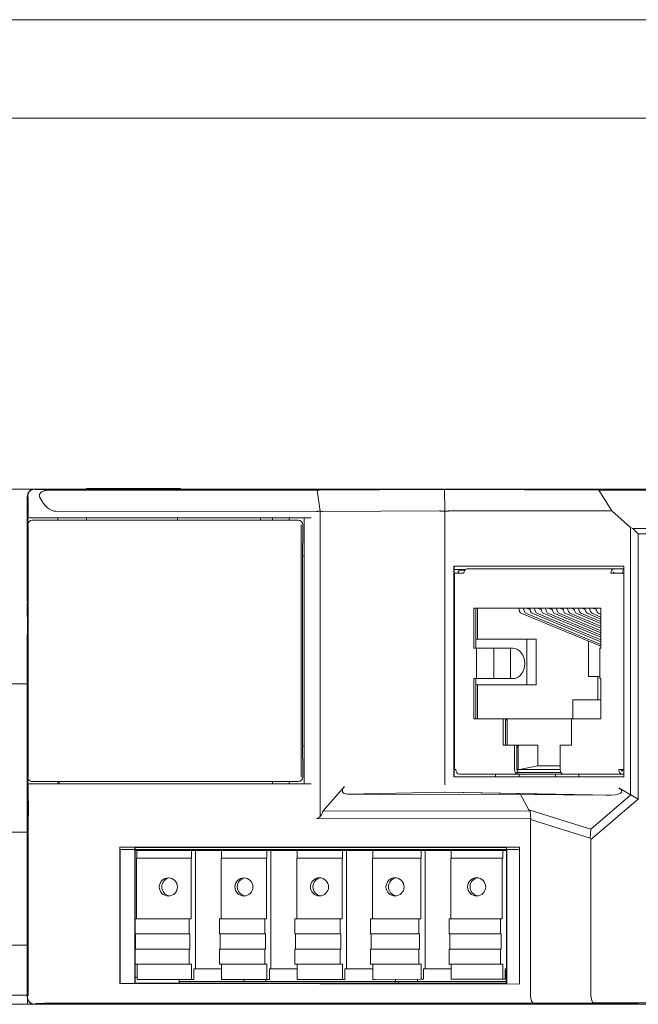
# Model space of a CAD drawing. Header units: millimetres. Extents: x 0 to 1371, y 0 to 297.
# Tile 17 of 19: x 350 to 391, y 232 to 297. Entities that reach past the tile are written whole.
import ezdxf

# ---------------------------------------------------------------- set-up
doc = ezdxf.new("R2010")
doc.units = ezdxf.units.MM
doc.layers.add('1', color=7, linetype='Continuous', true_color=0xffffff)
doc.layers.add('125', color=7, linetype='Continuous', true_color=0xffffff)
doc.styles.add('Tahoma', font='tahoma.ttf')
doc.dimstyles.get("Standard").update_dxf_attribs({"dimtxt": 0.18, "dimasz": 0.18, "dimexe": 0.18, "dimexo": 0.0625, "dimgap": 0.09, "dimtad": 0, "dimtih": 1, "dimtoh": 1, "dimdec": 4, "dimzin": 0, "dimdsep": 46, "dimtxsty": 'Standard', "dimcen": 0.09, "dimadec": 0, "dimazin": 0, "dimtfac": 1, "dimtdec": 4, "dimtofl": 0, "dimtmove": 0, "dimatfit": 3, "dimfxl": 1, "dimtolj": 1, "dimtzin": 0, "dimarcsym": 0})

# ---------------------------------------------------------------- blocks, each defined once
blk = doc.blocks.new('*D41')
at = {"layer": '125', "color": 80, "linetype": 'Continuous', "lineweight": 13}
for p, q in [((350.388, 232.03), (335.031, 232.03)), ((336.281, 220.53), (336.281, 229.53)), ((350.388, 218.03), (335.031, 218.03))]:
    blk.add_line(p, q, dxfattribs=at)
at = {"layer": '125', "color": 80}
for points in [[(336.698, 229.53), (335.864, 229.53), (336.281, 232.03)], [(335.864, 220.53), (336.698, 220.53), (336.281, 218.03)]]:
    blk.add_solid(points, dxfattribs=at)
at = {"layer": 'Defpoints', "color": 0}
for p in [(336.281, 232.03), (350.388, 232.03), (350.388, 218.03)]:
    blk.add_point(p, dxfattribs=at)
at = {"layer": '125', "color": 3, "lineweight": 13, "insert": (332.779, 225.03), "char_height": 3, "attachment_point": 2, "rotation": 90, "style": 'Tahoma'}
blk.add_mtext('\\A1;14{\\H2.000000;%%p0.1}', dxfattribs=at)
blk = doc.blocks.new('*D43')
at = {"layer": '125', "color": 80, "linetype": 'Continuous', "lineweight": 13}
for p, q in [((350.888, 266.03), (335.031, 266.03)), ((336.281, 234.53), (336.281, 263.53)), ((350.388, 232.03), (335.031, 232.03))]:
    blk.add_line(p, q, dxfattribs=at)
at = {"layer": '125', "color": 80}
for points in [[(336.698, 263.53), (335.864, 263.53), (336.281, 266.03)], [(335.864, 234.53), (336.698, 234.53), (336.281, 232.03)]]:
    blk.add_solid(points, dxfattribs=at)
at = {"layer": 'Defpoints', "color": 0}
for p in [(336.281, 266.03), (350.888, 266.03), (350.388, 232.03)]:
    blk.add_point(p, dxfattribs=at)
at = {"layer": '125', "color": 3, "lineweight": 13, "insert": (332.706, 249.019), "char_height": 3, "attachment_point": 2, "rotation": 90, "style": 'Tahoma'}
blk.add_mtext('\\A1;34{\\H2.000000;%%p0.2}', dxfattribs=at)

msp = doc.modelspace()

# ---------------------------------------------------------------- linework, layer by layer
at = {"layer": '1', "color": 7, "linetype": 'Continuous', "lineweight": 18}
for p, q in [((439.888, 266.03), (350.388, 266.03)), ((439.878, 266.03), (350.878, 266.03)), ((439.888, 266.03), (350.888, 266.03)), ((350.888, 266.03), (439.888, 266.03)), ((352.226, 265.964), (369.279, 265.956)), ((377.71, 266.001), (352.416, 266.001)), ((354.278, 266.017), (354.278, 266.004)), ((360.478, 266.017), (354.278, 266.017)), ((354.278, 266.004), (360.478, 266.004)), ((360.488, 266.056), (354.288, 266.056)), ((354.288, 266.056), (354.288, 266.042)), ((354.288, 266.042), (360.488, 266.042)), ((354.288, 266.004), (354.288, 266.017)), ((354.288, 266.017), (360.488, 266.017)), ((360.488, 266.004), (354.288, 266.004)), ((360.478, 266.004), (360.478, 266.017)), ((360.488, 266.042), (360.488, 266.056)), ((360.488, 266.017), (360.488, 266.004)), ((369.502, 265.956), (369.697, 264.562)), ((377.569, 266), (369.656, 265.957)), ((377.909, 266.001), (377.917, 264.562)), ((388.078, 265.946), (378.25, 266)), ((378.427, 265.999), (388.089, 265.946)), ((388.078, 265.946), (388.93, 264.597)), ((397.754, 265.946), (388.078, 265.946)), ((388.089, 265.946), (397.764, 265.946)), ((350.378, 265.53), (350.378, 258.616)), ((350.388, 232.53), (350.388, 265.53)), ((350.42, 245.715), (350.42, 265.508)), ((350.446, 264.126), (350.446, 265.471)), ((350.371, 263.53), (350.388, 264.53)), ((350.388, 232.03), (350.388, 264.53)), ((369.461, 264.554), (352.273, 264.561)), ((369.698, 264.562), (369.698, 244.421)), ((369.862, 264.554), (377.555, 264.596)), ((377.916, 264.562), (377.916, 246.517)), ((388.93, 264.597), (378.277, 264.597)), ((388.93, 264.597), (390.17, 263.485)), ((350.409, 264.126), (350.436, 264.126)), ((350.409, 258.808), (350.409, 264.126)), ((352.273, 264.126), (350.436, 264.126)), ((350.712, 263.967), (350.736, 263.967)), ((350.736, 263.967), (352.297, 263.967)), ((369.095, 264.126), (352.273, 264.126)), ((367.474, 263.967), (352.297, 263.967)), ((352.297, 263.967), (367.474, 263.967)), ((352.405, 264.126), (352.405, 263.967)), ((354.278, 264.126), (354.278, 263.967)), ((360.282, 264.126), (360.282, 263.967)), ((365.755, 263.967), (365.755, 264.126)), ((366.55, 264.126), (366.55, 263.967)), ((366.55, 263.967), (366.55, 264.126)), ((367.474, 263.967), (368.229, 263.967)), ((367.65, 263.967), (367.65, 264.126)), ((368.229, 263.967), (368.246, 263.967)), ((368.232, 263.967), (368.246, 263.967)), ((368.249, 263.967), (368.246, 263.967)), ((368.636, 246.567), (368.636, 264.126)), ((368.636, 246.567), (368.636, 264.126)), ((350.371, 263.53), (350.388, 263.53)), ((350.412, 263.667), (350.412, 257.272)), ((350.446, 263.667), (350.446, 247.026)), ((368.446, 247.026), (368.446, 263.667)), ((368.549, 262.467), (368.549, 263.667)), ((390.17, 263.485), (390.317, 263.432)), ((390.17, 245.843), (390.17, 263.485)), ((390.317, 263.432), (395.602, 263.432)), ((390.317, 263.432), (390.678, 263.068)), ((395.241, 263.068), (390.678, 263.068)), ((390.678, 263.068), (390.678, 245.577)), ((368.545, 262.467), (368.528, 262.467)), ((368.528, 262.467), (368.528, 248.226)), ((368.545, 262.467), (368.549, 262.467)), ((368.636, 261.626), (368.528, 261.626)), ((378.519, 260.93), (378.519, 247.03)), ((378.519, 260.93), (389.727, 260.93)), ((378.529, 260.93), (389.737, 260.93)), ((378.529, 247.03), (378.529, 260.93)), ((379.287, 260.73), (378.529, 260.73)), ((378.807, 260.569), (378.807, 260.469)), ((379.233, 260.669), (378.907, 260.669)), ((389.077, 260.769), (379.385, 260.769)), ((389.086, 260.769), (379.394, 260.769)), ((389.086, 260.769), (389.737, 260.769)), ((389.635, 260.469), (389.635, 260.569)), ((389.737, 260.669), (389.638, 260.669)), ((389.643, 260.669), (389.737, 260.669)), ((389.727, 247.03), (389.727, 260.93)), ((389.737, 260.93), (389.737, 247.03)), ((378.564, 260.469), (378.564, 247.519)), ((378.648, 260.469), (378.564, 260.469)), ((378.648, 260.469), (379.177, 260.469)), ((389.399, 260.469), (388.87, 260.469)), ((389.399, 260.469), (389.737, 260.469)), ((350.378, 258.476), (350.378, 257.621)), ((379.828, 258.169), (379.828, 255.519)), ((388.219, 258.169), (379.828, 258.169)), ((379.973, 258.169), (379.973, 255.519)), ((380.074, 258.169), (380.074, 256.119)), ((383.534, 258.08), (383.376, 258.145)), ((384.261, 258.08), (384.103, 258.145)), ((384.988, 258.08), (384.83, 258.145)), ((385.715, 258.08), (385.557, 258.145)), ((386.442, 258.08), (386.284, 258.145)), ((387.169, 258.08), (387.011, 258.145)), ((387.896, 258.08), (387.738, 258.145)), ((388.219, 255.519), (388.219, 258.169)), ((350.409, 257.438), (350.409, 257.836)), ((350.416, 257.25), (350.416, 257.415)), ((350.416, 257.415), (350.429, 257.415)), ((388.219, 255.652), (382.993, 257.809)), ((383.304, 257.809), (388.219, 255.781)), ((388.219, 255.952), (383.72, 257.809)), ((384.031, 257.809), (388.219, 256.081)), ((388.219, 256.252), (384.447, 257.809)), ((384.758, 257.809), (388.219, 256.381)), ((388.219, 256.552), (385.173, 257.809)), ((385.485, 257.809), (388.219, 256.681)), ((388.219, 256.852), (385.9, 257.809)), ((386.212, 257.809), (388.219, 256.981)), ((388.219, 257.152), (386.627, 257.809)), ((386.939, 257.809), (388.219, 257.281)), ((388.219, 257.452), (387.354, 257.809)), ((387.666, 257.809), (388.219, 257.581)), ((388.219, 257.752), (388.081, 257.809)), ((350.409, 256.684), (350.409, 256.711)), ((350.412, 256.973), (350.412, 247.026)), ((350.421, 257.25), (350.416, 257.25)), ((350.423, 257.25), (350.421, 257.25)), ((350.427, 257.25), (350.423, 257.25)), ((350.378, 256.463), (350.378, 232.53)), ((350.409, 246.567), (350.409, 256.486)), ((350.416, 255.323), (350.416, 256.252)), ((350.416, 256.252), (350.429, 256.252)), ((350.422, 256.087), (350.417, 256.087)), ((350.417, 256.087), (350.417, 255.323)), ((350.423, 256.087), (350.422, 256.087)), ((350.422, 255.399), (350.422, 256.087)), ((350.427, 256.087), (350.423, 256.087)), ((350.423, 256.087), (350.423, 255.399)), ((350.429, 256.087), (350.427, 256.087)), ((350.427, 255.352), (350.427, 256.087)), ((350.429, 256.252), (350.429, 255.352)), ((380.005, 256.119), (379.973, 256.119)), ((380.146, 256.119), (380.005, 256.119)), ((383.935, 256.119), (380.146, 256.119)), ((383.319, 256.119), (383.319, 253.119)), ((383.935, 253.119), (383.935, 256.119)), ((387.399, 253.669), (387.399, 255.991)), ((350.423, 255.399), (350.422, 255.399)), ((350.429, 255.352), (350.427, 255.352)), ((379.828, 255.519), (380.233, 255.519)), ((380.019, 253.519), (380.019, 255.519)), ((381.143, 255.519), (380.233, 255.519)), ((381.143, 255.519), (381.163, 255.519)), ((381.152, 253.519), (381.152, 255.519)), ((381.163, 255.519), (382.22, 255.519)), ((382.22, 255.519), (382.28, 255.519)), ((382.252, 255.519), (382.252, 253.519)), ((382.411, 255.519), (382.28, 255.519)), ((388.136, 255.519), (388.136, 253.519)), ((388.136, 255.519), (388.219, 255.519)), ((350.417, 255.323), (350.416, 255.323)), ((350.416, 254.939), (350.416, 255.097)), ((350.416, 255.097), (350.429, 255.097)), ((350.416, 254.286), (350.426, 254.939)), ((350.426, 254.939), (350.416, 254.939)), ((350.429, 254.928), (350.419, 254.275)), ((350.429, 254.939), (350.426, 254.939)), ((350.429, 255.097), (350.429, 254.928)), ((350.419, 254.286), (350.416, 254.286)), ((350.416, 254.117), (350.416, 254.286)), ((350.429, 254.117), (350.416, 254.117)), ((350.419, 254.275), (350.429, 254.275)), ((350.429, 254.275), (350.429, 254.117)), ((380.233, 253.519), (379.828, 253.519)), ((379.828, 253.519), (379.828, 250.869)), ((379.973, 253.519), (379.973, 250.869)), ((381.143, 253.519), (380.233, 253.519)), ((381.163, 253.519), (381.143, 253.519)), ((382.22, 253.519), (381.163, 253.519)), ((382.28, 253.519), (382.22, 253.519)), ((382.411, 253.519), (382.28, 253.519)), ((387.399, 253.669), (388.136, 253.669)), ((388.012, 253.669), (388.012, 252.119)), ((388.219, 253.519), (388.136, 253.519)), ((388.219, 250.869), (388.219, 253.519)), ((350.388, 253.18), (346.921, 253.18)), ((379.973, 253.119), (380.005, 253.119)), ((380.005, 253.119), (380.146, 253.119)), ((380.074, 253.119), (380.074, 250.869)), ((383.935, 253.119), (380.146, 253.119)), ((350.416, 251.326), (350.416, 252.126)), ((350.416, 252.126), (350.426, 252.126)), ((350.426, 252.126), (350.426, 252.65)), ((350.426, 252.65), (350.435, 251.726)), ((350.431, 252.126), (350.426, 252.126)), ((388.219, 252.119), (386.352, 252.119)), ((386.352, 252.119), (386.352, 250.869)), ((350.435, 251.726), (350.426, 250.802)), ((350.426, 251.326), (350.416, 251.326)), ((350.431, 251.326), (350.426, 251.326)), ((350.426, 250.802), (350.426, 251.326)), ((379.828, 250.869), (381.777, 250.869)), ((381.921, 250.869), (381.777, 250.869)), ((381.777, 250.869), (381.777, 249.119)), ((381.921, 250.869), (382.09, 250.869)), ((382.095, 250.869), (381.921, 250.869)), ((381.921, 250.869), (381.921, 249.119)), ((382.023, 250.839), (382.023, 249.119)), ((382.095, 250.869), (386.27, 250.869)), ((386.27, 250.869), (388.219, 250.869)), ((386.27, 249.119), (386.27, 250.869)), ((368.528, 249.067), (368.636, 249.067)), ((381.777, 249.119), (382.518, 249.119)), ((382.662, 249.119), (382.518, 249.119)), ((382.518, 249.119), (382.518, 247.519)), ((382.662, 249.119), (382.83, 249.119)), ((382.836, 249.119), (382.662, 249.119)), ((382.662, 249.119), (382.662, 247.519)), ((382.764, 249.089), (382.764, 247.523)), ((382.836, 249.119), (384.063, 249.119)), ((384.063, 249.119), (384.063, 247.769)), ((385.529, 249.119), (386.27, 249.119)), ((385.529, 247.519), (385.529, 249.119)), ((368.528, 248.226), (368.545, 248.226)), ((368.545, 248.226), (368.549, 248.226)), ((368.549, 247.026), (368.549, 248.226)), ((382.836, 247.533), (384.063, 247.769)), ((384.063, 247.769), (385.529, 247.769)), ((389.727, 247.03), (378.519, 247.03)), ((389.737, 247.03), (378.529, 247.03)), ((378.564, 247.519), (378.648, 247.519)), ((378.864, 247.219), (382.734, 247.219)), ((381.263, 247.03), (381.263, 247.219)), ((385.585, 247.319), (382.652, 247.319)), ((382.695, 247.519), (385.529, 247.519)), ((382.734, 247.419), (382.734, 247.219)), ((385.746, 247.219), (382.734, 247.219)), ((382.813, 247.219), (382.813, 247.03)), ((385.213, 247.03), (385.213, 247.219)), ((385.746, 247.219), (389.616, 247.219)), ((386.763, 247.219), (386.763, 247.03)), ((389.737, 247.519), (389.399, 247.519)), ((389.616, 247.219), (389.737, 247.219)), ((389.635, 247.419), (389.635, 247.519)), ((350.436, 246.567), (350.409, 246.567)), ((350.436, 246.567), (350.585, 246.567)), ((350.446, 232.589), (350.446, 246.567)), ((350.585, 246.567), (352.273, 246.567)), ((350.736, 246.726), (350.712, 246.726)), ((352.297, 246.726), (350.736, 246.726)), ((352.273, 246.567), (369.095, 246.567)), ((352.297, 246.726), (367.474, 246.726)), ((367.474, 246.726), (352.297, 246.726)), ((352.405, 246.726), (352.405, 246.567)), ((352.489, 246.726), (352.489, 246.567)), ((366.55, 246.726), (366.55, 246.567)), ((366.55, 246.567), (366.55, 246.726)), ((368.229, 246.726), (367.474, 246.726)), ((367.65, 246.567), (367.65, 246.726)), ((368.246, 246.726), (368.229, 246.726)), ((368.246, 246.726), (368.232, 246.726)), ((368.246, 246.726), (368.249, 246.726)), ((369.885, 244.794), (371.299, 246.403)), ((389.403, 246.315), (390.17, 245.843)), ((377.916, 246.017), (371.493, 245.9)), ((371.493, 245.9), (382.921, 245.884)), ((388.561, 245.824), (377.916, 246.017)), ((377.988, 246.028), (388.879, 245.83)), ((382.921, 245.884), (388.561, 245.824)), ((382.921, 245.884), (383.464, 244.859)), ((387.559, 243.583), (390.198, 245.85)), ((390.198, 245.85), (390.17, 245.843)), ((390.198, 245.85), (390.678, 245.577)), ((390.678, 245.577), (387.556, 242.895)), ((369.862, 244.731), (369.885, 244.794)), ((369.885, 244.794), (383.549, 244.775)), ((383.464, 244.859), (387.559, 243.583)), ((383.549, 244.775), (383.464, 244.859)), ((383.549, 244.775), (383.602, 244.26)), ((383.602, 244.26), (369.461, 244.281)), ((383.581, 244.221), (383.602, 244.26)), ((387.502, 242.999), (383.581, 244.221)), ((383.581, 244.221), (383.581, 232.61)), ((346.921, 243.38), (350.388, 243.38)), ((387.559, 243.583), (387.502, 242.999)), ((387.556, 242.895), (387.502, 242.999)), ((357.48, 242.388), (356.492, 242.405)), ((356.492, 242.405), (356.492, 233.405)), ((356.492, 242.405), (382.838, 242.405)), ((357.48, 242.388), (357.48, 233.421)), ((357.488, 242.379), (357.48, 242.388)), ((357.488, 242.379), (357.488, 233.43)), ((381.979, 242.379), (357.488, 242.379)), ((381.991, 242.39), (381.979, 242.379)), ((381.979, 233.44), (381.979, 242.379)), ((382.838, 242.405), (381.991, 242.39)), ((381.991, 233.383), (381.991, 242.39)), ((382.838, 233.367), (382.838, 242.405)), ((387.556, 232.627), (387.556, 242.895)), ((357.49, 242.238), (356.502, 242.255)), ((356.502, 233.405), (356.502, 242.255)), ((356.502, 242.255), (382.848, 242.255)), ((357.49, 237.675), (357.49, 242.238)), ((357.49, 242.238), (357.499, 242.229)), ((357.499, 237.675), (357.499, 242.229)), ((381.99, 242.229), (357.499, 242.229)), ((361.204, 242.176), (357.616, 242.175)), ((357.616, 241.675), (357.616, 242.175)), ((359.562, 242.18), (359.562, 242.175)), ((360.36, 242.175), (360.36, 242.18)), ((360.392, 242.18), (360.392, 242.176)), ((360.929, 242.176), (360.929, 242.18)), ((360.962, 242.18), (360.962, 242.176)), ((361.464, 242.176), (361.204, 242.176)), ((361.204, 242.176), (361.204, 241.676)), ((363.197, 242.176), (361.464, 242.176)), ((361.465, 234.376), (361.464, 242.176)), ((363.197, 242.176), (363.197, 241.676)), ((366.187, 242.176), (363.197, 242.176)), ((364.546, 242.18), (364.546, 242.176)), ((365.343, 242.176), (365.343, 242.18)), ((365.376, 242.18), (365.376, 242.176)), ((365.913, 242.176), (365.913, 242.18)), ((365.945, 242.18), (365.945, 242.176)), ((366.448, 242.176), (366.187, 242.176)), ((366.187, 242.176), (366.187, 241.676)), ((368.181, 242.176), (366.448, 242.176)), ((366.449, 234.376), (366.448, 242.176)), ((368.181, 242.177), (368.181, 241.677)), ((371.171, 242.177), (368.181, 242.177)), ((369.529, 242.18), (369.529, 242.177)), ((370.327, 242.177), (370.327, 242.18)), ((370.359, 242.18), (370.359, 242.177)), ((370.896, 242.177), (370.896, 242.18)), ((370.929, 242.18), (370.929, 242.177)), ((371.431, 242.177), (371.171, 242.177)), ((371.171, 242.177), (371.171, 241.677)), ((373.164, 242.177), (371.431, 242.177)), ((371.432, 234.377), (371.431, 242.177)), ((376.354, 242.178), (373.164, 242.177)), ((373.164, 242.177), (373.164, 241.677)), ((374.513, 242.18), (374.513, 242.177)), ((375.31, 242.177), (375.31, 242.18)), ((375.343, 242.18), (375.343, 242.177)), ((375.88, 242.178), (375.88, 242.18)), ((375.912, 242.18), (375.912, 242.178)), ((376.614, 242.178), (376.354, 242.178)), ((376.354, 242.178), (376.354, 241.678)), ((378.347, 242.178), (376.614, 242.178)), ((376.615, 234.378), (376.614, 242.178)), ((378.347, 242.178), (378.347, 241.678)), ((381.736, 242.178), (378.347, 242.178)), ((379.895, 242.18), (379.895, 242.178)), ((380.692, 242.178), (380.692, 242.18)), ((380.725, 242.178), (380.725, 242.18)), ((381.262, 242.178), (381.262, 242.18)), ((381.294, 242.178), (381.294, 242.18)), ((381.99, 242.178), (381.736, 242.178)), ((381.736, 241.678), (381.736, 242.178)), ((381.99, 242.229), (382.001, 242.24)), ((381.99, 242.229), (381.99, 235.844)), ((382.848, 242.255), (382.001, 242.24)), ((382.001, 242.24), (382.001, 233.383)), ((382.848, 242.255), (382.848, 233.367)), ((361.18, 241.676), (357.592, 241.675)), ((357.592, 237.675), (357.592, 241.675)), ((361.204, 241.676), (361.18, 241.676)), ((361.18, 241.676), (361.18, 237.676)), ((363.173, 241.676), (363.173, 237.676)), ((366.163, 241.676), (363.173, 241.676)), ((366.187, 241.676), (366.163, 241.676)), ((366.163, 241.676), (366.164, 237.676)), ((368.156, 241.677), (368.157, 237.677)), ((371.146, 241.677), (368.156, 241.677)), ((371.171, 241.677), (371.146, 241.677)), ((371.146, 241.677), (371.147, 237.677)), ((376.329, 241.678), (373.14, 241.677)), ((373.14, 241.677), (373.14, 237.677)), ((376.354, 241.678), (376.329, 241.678)), ((376.329, 241.678), (376.33, 237.678)), ((378.323, 241.678), (378.323, 237.678)), ((381.711, 241.678), (378.323, 241.678)), ((381.711, 241.678), (381.736, 241.678)), ((381.712, 237.678), (381.711, 241.678)), ((357.47, 237.675), (361.058, 237.676)), ((357.47, 236.675), (357.47, 237.675)), ((361.18, 237.676), (361.058, 237.676)), ((361.058, 237.676), (361.058, 236.676)), ((363.051, 237.676), (363.052, 236.676)), ((363.051, 237.676), (366.041, 237.676)), ((366.164, 237.676), (366.041, 237.676)), ((366.041, 237.676), (366.042, 236.676)), ((368.035, 237.677), (368.035, 236.677)), ((368.035, 237.677), (371.025, 237.677)), ((371.147, 237.677), (371.025, 237.677)), ((371.025, 237.677), (371.025, 236.677)), ((373.018, 237.677), (376.208, 237.678)), ((373.018, 237.677), (373.018, 236.677)), ((376.33, 237.678), (376.208, 237.678)), ((376.208, 237.678), (376.208, 236.678)), ((378.201, 237.678), (378.201, 236.678)), ((378.201, 237.678), (381.59, 237.678)), ((381.59, 237.678), (381.712, 237.678)), ((381.59, 236.678), (381.59, 237.678)), ((357.47, 236.675), (361.058, 236.676)), ((357.511, 236.675), (357.47, 236.675)), ((357.49, 235.675), (357.49, 236.675)), ((357.499, 235.675), (357.499, 236.675)), ((357.511, 236.675), (361.099, 236.676)), ((357.511, 235.675), (357.511, 236.675)), ((361.058, 236.676), (361.099, 236.676)), ((361.099, 236.676), (361.099, 235.676)), ((363.052, 236.676), (363.092, 236.676)), ((363.052, 236.676), (366.042, 236.676)), ((363.092, 236.676), (363.092, 235.676)), ((363.092, 236.676), (366.082, 236.676)), ((366.042, 236.676), (366.082, 236.676)), ((366.082, 236.676), (366.082, 235.676)), ((368.035, 236.677), (368.076, 236.677)), ((368.035, 236.677), (371.025, 236.677)), ((368.076, 236.677), (368.076, 235.677)), ((368.076, 236.677), (371.066, 236.677)), ((371.025, 236.677), (371.066, 236.677)), ((371.066, 236.677), (371.066, 235.677)), ((373.018, 236.677), (376.208, 236.678)), ((373.018, 236.677), (373.059, 236.677)), ((373.059, 236.677), (376.248, 236.678)), ((373.059, 236.677), (373.059, 235.677)), ((376.208, 236.678), (376.248, 236.678)), ((376.248, 236.678), (376.249, 235.678)), ((378.201, 236.678), (378.242, 236.678)), ((378.201, 236.678), (381.59, 236.678)), ((378.242, 236.678), (378.242, 235.678)), ((378.242, 236.678), (381.631, 236.678)), ((381.631, 236.678), (381.59, 236.678)), ((381.631, 235.678), (381.631, 236.678)), ((349.388, 235.93), (350.388, 235.93)), ((357.47, 235.675), (361.058, 235.676)), ((357.47, 234.675), (357.47, 235.675)), ((361.099, 235.676), (361.058, 235.676)), ((361.058, 235.676), (361.058, 234.676)), ((363.052, 235.676), (363.052, 234.676)), ((363.052, 235.676), (366.042, 235.676)), ((366.082, 235.676), (366.042, 235.676)), ((366.042, 235.676), (366.042, 234.676)), ((368.035, 235.677), (368.035, 234.677)), ((368.035, 235.677), (371.025, 235.677)), ((371.066, 235.677), (371.025, 235.677)), ((371.025, 235.677), (371.025, 234.677)), ((373.019, 235.677), (376.208, 235.678)), ((373.019, 235.677), (373.019, 234.677)), ((376.249, 235.678), (376.208, 235.678)), ((376.208, 235.678), (376.208, 234.678)), ((378.201, 235.678), (378.201, 234.678)), ((378.201, 235.678), (381.59, 235.678)), ((381.59, 235.678), (381.631, 235.678)), ((381.59, 234.678), (381.59, 235.678)), ((357.47, 234.675), (361.058, 234.676)), ((357.617, 234.675), (357.47, 234.675)), ((357.49, 233.421), (357.49, 234.675)), ((357.499, 233.43), (357.499, 234.675)), ((361.205, 234.676), (357.617, 234.675)), ((357.617, 233.675), (357.617, 234.675)), ((361.058, 234.676), (361.205, 234.676)), ((361.205, 234.676), (361.205, 233.676)), ((363.052, 234.676), (363.198, 234.676)), ((363.052, 234.676), (366.042, 234.676)), ((363.198, 234.676), (363.198, 233.676)), ((366.188, 234.676), (363.198, 234.676)), ((366.042, 234.676), (366.188, 234.676)), ((366.188, 234.676), (366.188, 233.676)), ((368.035, 234.677), (368.182, 234.677)), ((368.035, 234.677), (371.025, 234.677)), ((368.182, 234.677), (368.182, 233.677)), ((371.172, 234.677), (368.182, 234.677)), ((371.025, 234.677), (371.172, 234.677)), ((371.172, 234.677), (371.172, 233.677)), ((373.019, 234.677), (376.208, 234.678)), ((373.019, 234.677), (373.165, 234.677)), ((376.355, 234.678), (373.165, 234.677)), ((373.165, 234.677), (373.165, 233.677)), ((376.208, 234.678), (376.355, 234.678)), ((376.355, 234.678), (376.355, 233.678)), ((378.201, 234.678), (378.348, 234.678)), ((378.201, 234.678), (381.59, 234.678)), ((378.348, 234.678), (378.348, 233.678)), ((381.737, 234.678), (378.348, 234.678)), ((381.737, 234.678), (381.59, 234.678)), ((381.737, 233.678), (381.737, 234.678)), ((381.985, 235.137), (381.955, 233.431)), ((363.199, 234.376), (361.368, 234.376)), ((361.368, 233.676), (361.368, 234.376)), ((361.465, 234.376), (361.368, 234.376)), ((363.198, 234.376), (361.465, 234.376)), ((368.182, 234.376), (366.351, 234.376)), ((366.351, 233.676), (366.351, 234.376)), ((366.449, 234.376), (366.351, 234.376)), ((368.182, 234.376), (366.449, 234.376)), ((373.165, 234.377), (371.334, 234.377)), ((371.335, 233.677), (371.335, 234.377)), ((371.432, 234.377), (371.335, 234.377)), ((373.165, 234.377), (371.432, 234.377)), ((378.348, 234.378), (376.517, 234.377)), ((376.517, 233.678), (376.517, 234.378)), ((376.615, 234.378), (376.517, 234.378)), ((378.348, 234.378), (376.615, 234.378)), ((381.971, 234.378), (381.899, 234.378)), ((381.899, 234.378), (381.899, 233.678)), ((381.971, 234.378), (381.899, 234.378)), ((356.492, 233.405), (357.48, 233.421)), ((382.838, 233.367), (356.492, 233.405)), ((356.502, 233.405), (357.49, 233.421)), ((356.502, 233.405), (382.848, 233.367)), ((357.48, 233.421), (357.488, 233.43)), ((357.499, 233.43), (357.49, 233.421)), ((357.617, 233.83), (357.499, 233.83)), ((357.499, 233.43), (381.955, 233.43)), ((361.205, 233.676), (357.617, 233.675)), ((357.78, 233.675), (357.617, 233.675)), ((361.368, 233.676), (357.78, 233.675)), ((360.388, 233.43), (360.388, 233.675)), ((374.654, 233.53), (360.388, 233.53)), ((361.205, 233.676), (361.368, 233.676)), ((363.198, 233.676), (363.361, 233.676)), ((366.188, 233.676), (363.198, 233.676)), ((366.351, 233.676), (363.361, 233.676)), ((364.651, 233.534), (364.651, 233.53)), ((366.125, 233.534), (366.125, 233.53)), ((366.188, 233.676), (366.351, 233.676)), ((368.182, 233.677), (368.345, 233.677)), ((371.172, 233.677), (368.182, 233.677)), ((371.335, 233.677), (368.345, 233.677)), ((371.172, 233.677), (371.335, 233.677)), ((376.355, 233.678), (373.165, 233.677)), ((373.165, 233.677), (373.328, 233.677)), ((376.517, 233.678), (373.328, 233.677)), ((374.651, 233.53), (374.651, 233.534)), ((374.874, 233.53), (374.654, 233.53)), ((374.654, 233.53), (374.655, 233.43)), ((374.874, 233.53), (381.956, 233.53)), ((374.875, 233.43), (374.874, 233.53)), ((376.125, 233.53), (376.125, 233.534)), ((376.355, 233.678), (376.517, 233.678)), ((378.348, 233.678), (378.511, 233.678)), ((381.737, 233.678), (378.348, 233.678)), ((381.899, 233.678), (378.511, 233.678)), ((381.899, 233.678), (381.737, 233.678)), ((381.979, 233.44), (381.944, 233.43)), ((381.944, 233.43), (381.991, 233.383)), ((382.001, 233.383), (381.955, 233.43)), ((381.991, 233.383), (382.838, 233.367)), ((382.001, 233.383), (382.848, 233.367)), ((349.388, 232.63), (350.388, 232.63)), ((387.556, 232.627), (387.556, 232.627)), ((440.388, 232.03), (350.388, 232.03)), ((439.878, 232.03), (350.878, 232.03)), ((350.888, 232.03), (439.888, 232.03)), ((352.158, 232.088), (350.932, 232.088)), ((352.158, 232.096), (383.647, 232.108)), ((383.778, 232.11), (352.314, 232.096)), ((354.278, 232.042), (354.278, 232.056)), ((354.278, 232.056), (360.478, 232.056)), ((360.478, 232.042), (354.278, 232.042)), ((360.488, 232.056), (354.288, 232.056)), ((354.288, 232.056), (354.288, 232.042)), ((354.288, 232.042), (360.488, 232.042)), ((360.478, 232.056), (360.478, 232.042)), ((360.488, 232.042), (360.488, 232.056)), ((390.681, 232.114), (383.647, 232.108)), ((383.647, 232.108), (390.681, 232.114)), ((387.716, 232.13), (383.756, 232.113)), ((387.736, 232.127), (383.778, 232.11)), ((439.781, 232.129), (387.719, 232.129)), ((390.674, 232.117), (417.991, 232.129))]:
    msp.add_line(p, q, dxfattribs=at)
for centre, radius, start, end in [((368.249, 263.667), 0.3, 0, 90), ((378.907, 260.569), 0.1, 90, 180), ((368.249, 247.026), 0.3, 270, 0), ((365.151, 233.53), 0.5, 162.98999, 179.5), ((365.625, 233.53), 0.5, 0.5, 17.03235), ((375.151, 233.53), 0.5, 162.83483, 179.5), ((375.625, 233.53), 0.5, 0.5, 17.18762)]:
    msp.add_arc(centre, radius, start, end, dxfattribs=at)
for centre, major_axis, ratio, start_param, end_param in [((350.878, 265.53), (0.354, -0.354), 0.999973, 2.356208, 3.926977), ((369.293, 265.959), (-0.505, 0), 0.005531, 1.54233, 2.373621), ((377.91, 265.998), (-0.5, 0), 0.005892, 3.965129, 5.4608), ((352.436, 270.171), (-0.186, -5.61), 0.354956, 5.719289, 6.294792), ((369.502, 265.956), (-0.046, -1.403), 0.354956, 0.011606, 0.039846), ((369.502, 265.956), (-0.381, 1.399), 0.231081, 3.05199, 3.080026), ((377.916, 263.194), (-0.381, 1.399), 0.231083, 6.161983, 6.221618), ((377.916, 263.164), (-0.381, -1.43), 0.226411, 3.201835, 3.258742), ((350.712, 263.667), (0, -0.3), 0.999986, 3.141593, 4.712389), ((379.394, 260.469), (0, -0.3), 0.721602, 3.141593, 4.712389), ((389.086, 260.469), (0, 0.3), 0.721602, 0, 1.570796), ((389.086, 260.469), (0, -0.1), 0.721602, 3.141593, 4.712389), ((383.07, 258.169), (0, -0.375), 0.721602, 4.712389, 5.993749), ((383.381, 258.169), (0, 0.375), 0.721602, 1.570796, 2.852156), ((383.381, 258.169), (0, -0.025), 0.721602, 4.712389, 5.985942), ((383.797, 258.169), (0, -0.375), 0.721602, 4.712389, 5.993749), ((384.108, 258.169), (0, 0.375), 0.721602, 1.570796, 2.852156), ((384.108, 258.169), (0, -0.025), 0.721602, 4.712389, 5.985942), ((384.524, 258.169), (0, -0.375), 0.721602, 4.712389, 5.993749), ((384.835, 258.169), (0, 0.375), 0.721602, 1.570796, 2.852156), ((384.835, 258.169), (0, -0.025), 0.721602, 4.712389, 5.985942), ((385.251, 258.169), (0, -0.375), 0.721602, 4.712389, 5.993749), ((385.562, 258.169), (0, 0.375), 0.721602, 1.570796, 2.852156), ((385.562, 258.169), (0, -0.025), 0.721602, 4.712389, 5.985942), ((385.978, 258.169), (0, -0.375), 0.721602, 4.712389, 5.993749), ((386.289, 258.169), (0, 0.375), 0.721602, 1.570796, 2.852156), ((386.289, 258.169), (0, -0.025), 0.721602, 4.712389, 5.985942), ((386.705, 258.169), (0, -0.375), 0.721602, 4.712389, 5.993749), ((387.016, 258.169), (0, 0.375), 0.721602, 1.570796, 2.852156), ((387.016, 258.169), (0, -0.025), 0.721602, 4.712389, 5.985942), ((387.431, 258.169), (0, -0.375), 0.721602, 4.712389, 5.993749), ((387.743, 258.169), (0, 0.375), 0.721602, 1.570796, 2.852156), ((387.743, 258.169), (0, -0.025), 0.721602, 4.712389, 5.985942), ((388.158, 258.169), (0, -0.375), 0.721602, 4.712389, 5.993749), ((388.47, 258.169), (0, 0.375), 0.721602, 1.570796, 1.954805), ((382.411, 254.519), (0, 1), 0.779195, 3.141593, 6.283185), ((382.026, 250.769), (-0.092, -0.092), 0.426401, 3.54465, 5.115446), ((382.767, 249.019), (-0.092, -0.092), 0.426401, 3.54465, 5.115446), ((350.712, 247.026), (0, 0.3), 0.999986, 1.570796, 3.141593), ((378.864, 247.519), (0, -0.3), 0.721602, 4.712389, 6.283185), ((382.734, 247.519), (0, 0.3), 0.721602, 1.570796, 3.141593), ((382.734, 247.519), (0, -0.1), 0.721602, 4.712389, 6.283185), ((382.767, 247.533), (-0.1, -0.0101), 0.095189, 0.755054, 2.325851), ((385.746, 247.519), (0, -0.3), 0.721602, 4.712389, 6.283185), ((389.616, 247.519), (0, 0.3), 0.721602, 1.570796, 3.141593), ((389.616, 247.519), (0, -0.1), 0.721602, 4.712389, 6.283185), ((371.947, 246.409), (-0.769, -0.374), 0.447186, 5.465687, 7.024401), ((387.703, 246.339), (-1.893, 0.264), 0.234021, 2.073132, 3.631845), ((369.502, 245.503), (-0.048, -1.222), 0.407257, 0.015558, 0.903124), ((359.848, 239.775), (0, 0.6), 0.996685, 0.136397, 3.005063), ((364.831, 239.776), (0, 0.6), 0.996685, 0.136397, 3.005063), ((369.814, 239.777), (0, 0.6), 0.996685, 0.136397, 3.005063), ((374.798, 239.777), (0, 0.6), 0.996685, 0.136397, 3.005063), ((380.18, 239.778), (0, 0.6), 0.996685, 0.136397, 3.005063), ((383.778, 232.61), (-0.001, 0.5), 0.395034, 1.56999, 3.135568), ((387.736, 232.627), (-0.001, 0.5), 0.360081, 1.570016, 3.135577), ((350.878, 232.53), (-0.354, -0.354), 0.999973, 5.497801, 7.06857)]:
    msp.add_ellipse(centre, major_axis=major_axis, ratio=ratio, start_param=start_param, end_param=end_param, dxfattribs=at)
for centre in [(359.685, 239.775), (364.668, 239.776), (369.652, 239.777), (374.635, 239.777), (380.017, 239.778)]:
    msp.add_ellipse(centre, major_axis=(0, -0.6), ratio=0.996685, dxfattribs=at)
for points, weights in [([(350.888, 266.03), (350.595, 266.03), (350.388, 265.823), (350.388, 265.53)], [1, 0.804744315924, 0.804744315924, 1]), ([(381.985, 235.137), (381.988, 235.327), (381.99, 235.575), (381.99, 235.844)], [1, 0.949253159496, 0.949253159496, 1]), ([(350.388, 232.53), (350.388, 232.237), (350.595, 232.03), (350.888, 232.03)], [1, 0.804744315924, 0.804744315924, 1])]:
    msp.add_rational_spline(points, weights, degree=3, dxfattribs=at)
for points, knots in [([(352.416, 266.001), (352.383, 266.001), (352.306, 266.001), (352.176, 266.001), (352.016, 266.001), (351.804, 266.002), (351.574, 266.002), (351.382, 266.003), (351.19, 266.004), (351.063, 266.005), (350.979, 266.006), (350.938, 266.007), (350.915, 266.008), (350.911, 266.008), (350.909, 266.009)], [0, 0, 0, 0, 0.042288, 0.098037, 0.167252, 0.249957, 0.383009, 0.496128, 0.564614, 0.743868, 0.801574, 0.869212, 0.945249, 1, 1, 1, 1]), ([(352.226, 265.964), (352.169, 265.964), (352.112, 265.964), (351.999, 265.963), (351.942, 265.962), (351.828, 265.958), (351.771, 265.955), (351.658, 265.944), (351.602, 265.936), (351.519, 265.917), (351.491, 265.91), (351.437, 265.892), (351.41, 265.882), (351.371, 265.864), (351.359, 265.857), (351.334, 265.843), (351.322, 265.835), (351.287, 265.81), (351.266, 265.792), (351.238, 265.76), (351.23, 265.749), (351.214, 265.725), (351.208, 265.713), (351.197, 265.688), (351.192, 265.676), (351.185, 265.649), (351.182, 265.635), (351.18, 265.609), (351.18, 265.595), (351.181, 265.575), (351.182, 265.568), (351.184, 265.554), (351.188, 265.535), (351.193, 265.515), (351.203, 265.49), (351.208, 265.477), (351.215, 265.465)], [0, 0, 0, 0, 0.125, 0.125, 0.25, 0.25, 0.375, 0.375, 0.5, 0.5, 0.5625, 0.5625, 0.625, 0.625, 0.65625, 0.65625, 0.6875, 0.6875, 0.75, 0.75, 0.78125, 0.78125, 0.8125, 0.8125, 0.84375, 0.84375, 0.875, 0.875, 0.90625, 0.90625, 0.921875, 0.921875, 0.9375, 0.96875, 0.96875, 1, 1, 1, 1]), ([(377.71, 266.001), (377.777, 266.001), (377.844, 266.001), (377.941, 266.001), (377.973, 266.001), (378.021, 266.001), (378.037, 266.001), (378.069, 266.001), (378.084, 266), (378.161, 266), (378.219, 266), (378.302, 266), (378.329, 266), (378.38, 266), (378.404, 265.999), (378.427, 265.999)], [0, 0, 0, 0, 0.25, 0.25, 0.375, 0.375, 0.4375, 0.4375, 0.5, 0.5, 0.75, 0.75, 0.875, 0.875, 1, 1, 1, 1]), ([(369.475, 264.554), (369.492, 264.555), (369.51, 264.557), (369.544, 264.559), (369.562, 264.56), (369.613, 264.562), (369.647, 264.563), (369.687, 264.563), (369.695, 264.563), (369.711, 264.562), (369.719, 264.562), (369.742, 264.562), (369.757, 264.561), (369.801, 264.559), (369.828, 264.557), (369.853, 264.555)], [0, 0, 0, 0, 0.125, 0.125, 0.25, 0.25, 0.5, 0.5, 0.5625, 0.5625, 0.625, 0.625, 0.75, 0.75, 1, 1, 1, 1]), ([(378.257, 264.595), (378.234, 264.59), (378.209, 264.585), (378.17, 264.579), (378.157, 264.577), (378.129, 264.574), (378.114, 264.572), (378.071, 264.568), (378.041, 264.566), (377.995, 264.564), (377.98, 264.563), (377.948, 264.563), (377.933, 264.562), (377.886, 264.562), (377.855, 264.563), (377.809, 264.565), (377.793, 264.566), (377.763, 264.568), (377.748, 264.569), (377.705, 264.573), (377.677, 264.576), (377.637, 264.582), (377.625, 264.584), (377.6, 264.589), (377.588, 264.591), (377.577, 264.594)], [0, 0, 0, 0, 0.125, 0.125, 0.1875, 0.1875, 0.25, 0.25, 0.375, 0.375, 0.4375, 0.4375, 0.5, 0.5, 0.625, 0.625, 0.6875, 0.6875, 0.75, 0.75, 0.875, 0.875, 0.9375, 0.9375, 1, 1, 1, 1]), ([(350.416, 258.536), (350.417, 258.564), (350.417, 258.589), (350.417, 258.633), (350.417, 258.653), (350.418, 258.678), (350.418, 258.687), (350.418, 258.702), (350.418, 258.709), (350.419, 258.729), (350.419, 258.74), (350.419, 258.77), (350.42, 258.786), (350.421, 258.807), (350.421, 258.814), (350.422, 258.817), (350.422, 258.817), (350.423, 258.816), (350.423, 258.815), (350.424, 258.808), (350.424, 258.801), (350.425, 258.784), (350.425, 258.777), (350.425, 258.761), (350.426, 258.751), (350.426, 258.729), (350.426, 258.716), (350.427, 258.686), (350.427, 258.67), (350.427, 258.65)], [0, 0, 0, 0, 0.0625, 0.0625, 0.125, 0.125, 0.15625, 0.15625, 0.1875, 0.1875, 0.25, 0.25, 0.375, 0.375, 0.5, 0.5, 0.5625, 0.5625, 0.625, 0.625, 0.75, 0.75, 0.8125, 0.8125, 0.875, 0.875, 0.9375, 0.9375, 1, 1, 1, 1]), ([(350.426, 258.521), (350.426, 258.536), (350.426, 258.549), (350.426, 258.57), (350.426, 258.579), (350.425, 258.595), (350.425, 258.602), (350.425, 258.614), (350.425, 258.619), (350.424, 258.631), (350.424, 258.637), (350.423, 258.644), (350.423, 258.646), (350.422, 258.647), (350.422, 258.647), (350.422, 258.646), (350.422, 258.645), (350.421, 258.641), (350.421, 258.635), (350.42, 258.618), (350.42, 258.607), (350.419, 258.582), (350.419, 258.573), (350.419, 258.552), (350.419, 258.54), (350.418, 258.526)], [0, 0, 0, 0, 0.0625, 0.0625, 0.125, 0.125, 0.1875, 0.1875, 0.25, 0.25, 0.375, 0.375, 0.5, 0.5, 0.5625, 0.5625, 0.625, 0.625, 0.75, 0.75, 0.875, 0.875, 0.9375, 0.9375, 1, 1, 1, 1]), ([(350.427, 258.65), (350.427, 258.633), (350.428, 258.615), (350.428, 258.573), (350.428, 258.551), (350.428, 258.518), (350.428, 258.511), (350.428, 258.497), (350.429, 258.476), (350.429, 258.453), (350.429, 258.421), (350.429, 258.404), (350.429, 258.369), (350.429, 258.341), (350.429, 258.313), (350.429, 258.293), (350.429, 258.284), (350.429, 258.254), (350.429, 258.234), (350.429, 258.194), (350.429, 258.175), (350.429, 258.135), (350.429, 258.097), (350.429, 258.061), (350.429, 258.027), (350.429, 258.01), (350.429, 257.964), (350.428, 257.936), (350.428, 257.91)], [0, 0, 0, 0, 0.125, 0.125, 0.25, 0.25, 0.28125, 0.28125, 0.3125, 0.375, 0.375, 0.4375, 0.4375, 0.5, 0.53125, 0.53125, 0.5625, 0.5625, 0.625, 0.625, 0.6875, 0.6875, 0.75, 0.8125, 0.8125, 0.875, 0.875, 1, 1, 1, 1]), ([(350.416, 257.919), (350.416, 257.94), (350.416, 257.961), (350.416, 257.996), (350.416, 258.008), (350.416, 258.026), (350.416, 258.033), (350.416, 258.045), (350.416, 258.052), (350.416, 258.085), (350.416, 258.113), (350.416, 258.15), (350.416, 258.157), (350.416, 258.172), (350.416, 258.179), (350.416, 258.202), (350.416, 258.217), (350.416, 258.247), (350.416, 258.262), (350.416, 258.291), (350.416, 258.321), (350.416, 258.349), (350.416, 258.376), (350.416, 258.39), (350.416, 258.428), (350.416, 258.452), (350.416, 258.485), (350.416, 258.496), (350.416, 258.516), (350.416, 258.526), (350.416, 258.536)], [0, 0, 0, 0, 0.125, 0.125, 0.1875, 0.1875, 0.21875, 0.21875, 0.25, 0.25, 0.375, 0.375, 0.40625, 0.40625, 0.4375, 0.4375, 0.5, 0.5, 0.5625, 0.5625, 0.625, 0.6875, 0.6875, 0.75, 0.75, 0.875, 0.875, 0.9375, 0.9375, 1, 1, 1, 1]), ([(350.418, 258.526), (350.418, 258.517), (350.418, 258.507), (350.418, 258.485), (350.418, 258.473), (350.418, 258.453), (350.418, 258.447), (350.418, 258.432), (350.418, 258.425), (350.417, 258.402), (350.417, 258.385), (350.417, 258.357), (350.417, 258.347), (350.417, 258.328), (350.417, 258.307), (350.417, 258.286), (350.417, 258.269), (350.417, 258.263), (350.417, 258.252), (350.417, 258.247), (350.417, 258.23), (350.417, 258.219), (350.417, 258.196), (350.417, 258.185), (350.417, 258.151), (350.417, 258.13), (350.417, 258.1), (350.417, 258.09), (350.417, 258.072), (350.417, 258.054), (350.417, 258.037), (350.418, 258.022), (350.418, 258.014), (350.418, 257.993), (350.418, 257.98), (350.418, 257.956), (350.418, 257.945), (350.418, 257.924), (350.418, 257.915), (350.419, 257.897), (350.419, 257.889), (350.419, 257.868), (350.419, 257.856), (350.42, 257.841), (350.42, 257.837), (350.42, 257.829), (350.42, 257.825), (350.42, 257.816), (350.421, 257.811), (350.421, 257.799), (350.422, 257.797), (350.423, 257.797), (350.423, 257.8), (350.424, 257.812), (350.424, 257.817), (350.425, 257.83), (350.425, 257.838), (350.425, 257.848)], [0, 0, 0, 0, 0.03125, 0.03125, 0.0625, 0.0625, 0.078125, 0.078125, 0.09375, 0.09375, 0.125, 0.125, 0.140625, 0.140625, 0.15625, 0.171875, 0.171875, 0.179688, 0.179688, 0.1875, 0.1875, 0.203125, 0.203125, 0.21875, 0.21875, 0.25, 0.25, 0.265625, 0.265625, 0.28125, 0.296875, 0.296875, 0.3125, 0.3125, 0.34375, 0.34375, 0.375, 0.375, 0.40625, 0.40625, 0.4375, 0.4375, 0.5, 0.5, 0.53125, 0.53125, 0.5625, 0.5625, 0.625, 0.625, 0.75, 0.75, 0.875, 0.875, 0.9375, 0.9375, 1, 1, 1, 1]), ([(350.425, 257.848), (350.425, 257.858), (350.426, 257.869), (350.426, 257.897), (350.426, 257.913), (350.426, 257.942), (350.427, 257.953), (350.427, 257.977), (350.427, 257.989), (350.427, 258.01), (350.427, 258.018), (350.427, 258.033), (350.427, 258.04), (350.427, 258.065), (350.427, 258.082), (350.427, 258.111), (350.427, 258.121), (350.428, 258.142), (350.428, 258.152), (350.428, 258.173), (350.428, 258.184), (350.428, 258.207), (350.428, 258.218), (350.428, 258.24), (350.428, 258.251), (350.428, 258.273), (350.428, 258.283), (350.428, 258.304), (350.427, 258.315), (350.427, 258.335), (350.427, 258.344), (350.427, 258.373), (350.427, 258.39), (350.427, 258.422), (350.427, 258.437), (350.427, 258.464), (350.427, 258.476), (350.427, 258.5), (350.426, 258.511), (350.426, 258.521)], [0, 0, 0, 0, 0.125, 0.125, 0.25, 0.25, 0.3125, 0.3125, 0.375, 0.375, 0.40625, 0.40625, 0.4375, 0.4375, 0.5, 0.5, 0.53125, 0.53125, 0.5625, 0.5625, 0.59375, 0.59375, 0.625, 0.625, 0.65625, 0.65625, 0.6875, 0.6875, 0.71875, 0.71875, 0.75, 0.75, 0.8125, 0.8125, 0.875, 0.875, 0.9375, 0.9375, 1, 1, 1, 1]), ([(350.428, 257.91), (350.428, 257.878), (350.428, 257.85), (350.427, 257.802), (350.427, 257.781), (350.427, 257.745), (350.426, 257.729), (350.426, 257.702), (350.426, 257.691), (350.425, 257.671), (350.425, 257.663), (350.424, 257.649), (350.424, 257.643), (350.423, 257.63), (350.423, 257.627), (350.422, 257.627), (350.421, 257.631), (350.42, 257.649), (350.42, 257.662), (350.419, 257.688), (350.419, 257.693), (350.419, 257.705), (350.419, 257.712), (350.418, 257.732), (350.418, 257.748), (350.418, 257.776), (350.417, 257.786), (350.417, 257.808), (350.417, 257.819), (350.417, 257.857), (350.417, 257.886), (350.416, 257.919)], [0, 0, 0, 0, 0.0625, 0.0625, 0.125, 0.125, 0.1875, 0.1875, 0.25, 0.25, 0.3125, 0.3125, 0.375, 0.375, 0.5, 0.5, 0.625, 0.625, 0.75, 0.75, 0.78125, 0.78125, 0.8125, 0.8125, 0.875, 0.875, 0.90625, 0.90625, 0.9375, 0.9375, 1, 1, 1, 1]), ([(350.429, 257.415), (350.429, 257.304), (350.429, 257.166), (350.429, 257.015), (350.429, 256.973), (350.429, 256.946), (350.429, 256.932), (350.429, 256.891), (350.429, 256.863), (350.429, 256.822), (350.429, 256.809), (350.429, 256.782), (350.429, 256.769), (350.429, 256.756)], [0, 0, 0, 0, 0.5, 0.625, 0.6875, 0.6875, 0.75, 0.75, 0.875, 0.875, 0.9375, 0.9375, 1, 1, 1, 1]), ([(350.422, 256.566), (350.422, 256.579), (350.422, 256.595), (350.422, 256.62), (350.422, 256.625), (350.422, 256.636), (350.422, 256.641), (350.422, 256.659), (350.421, 256.683), (350.421, 256.71), (350.421, 256.739), (350.421, 256.754), (350.421, 256.784), (350.421, 256.8), (350.421, 256.831), (350.421, 256.847), (350.421, 256.879), (350.421, 256.895), (350.421, 256.92), (350.421, 256.928), (350.421, 256.944), (350.421, 256.984), (350.421, 257.089), (350.421, 257.185), (350.421, 257.25)], [0, 0, 0, 0, 0.125, 0.125, 0.15625, 0.15625, 0.1875, 0.1875, 0.25, 0.3125, 0.3125, 0.375, 0.375, 0.4375, 0.4375, 0.5, 0.5, 0.5625, 0.5625, 0.59375, 0.59375, 0.625, 0.75, 1, 1, 1, 1]), ([(350.423, 256.928), (350.423, 256.906), (350.423, 256.883), (350.423, 256.85), (350.423, 256.839), (350.423, 256.818), (350.423, 256.807), (350.423, 256.787), (350.423, 256.778), (350.423, 256.759), (350.423, 256.75), (350.423, 256.734), (350.423, 256.727), (350.423, 256.713), (350.423, 256.707), (350.423, 256.701)], [0, 0, 0, 0, 0.25, 0.25, 0.375, 0.375, 0.5, 0.5, 0.625, 0.625, 0.75, 0.75, 0.875, 0.875, 1, 1, 1, 1]), ([(350.423, 256.701), (350.423, 256.689), (350.423, 256.679), (350.424, 256.662), (350.424, 256.656), (350.424, 256.648), (350.424, 256.646), (350.424, 256.642), (350.424, 256.641), (350.425, 256.637), (350.425, 256.636), (350.425, 256.634), (350.425, 256.634), (350.425, 256.636), (350.425, 256.638), (350.426, 256.642), (350.426, 256.644), (350.426, 256.648), (350.426, 256.65), (350.426, 256.658), (350.426, 256.665), (350.426, 256.674)], [0, 0, 0, 0, 0.125, 0.125, 0.25, 0.25, 0.3125, 0.3125, 0.375, 0.375, 0.5, 0.5, 0.625, 0.625, 0.75, 0.75, 0.8125, 0.8125, 0.875, 0.875, 1, 1, 1, 1]), ([(350.426, 256.674), (350.426, 256.679), (350.427, 256.685), (350.427, 256.698), (350.427, 256.705), (350.427, 256.721), (350.427, 256.731), (350.427, 256.747), (350.427, 256.752), (350.427, 256.765), (350.427, 256.771), (350.427, 256.778)], [0, 0, 0, 0, 0.25, 0.25, 0.5, 0.5, 0.75, 0.75, 0.875, 0.875, 1, 1, 1, 1]), ([(350.429, 256.756), (350.429, 256.737), (350.429, 256.711), (350.429, 256.687), (350.428, 256.671), (350.428, 256.664), (350.428, 256.642), (350.428, 256.629), (350.428, 256.605), (350.428, 256.594), (350.428, 256.574), (350.428, 256.565), (350.428, 256.549), (350.428, 256.542), (350.427, 256.529), (350.427, 256.523), (350.427, 256.512), (350.427, 256.507), (350.427, 256.502)], [0, 0, 0, 0, 0.125, 0.1875, 0.1875, 0.25, 0.25, 0.375, 0.375, 0.5, 0.5, 0.625, 0.625, 0.75, 0.75, 0.875, 0.875, 1, 1, 1, 1]), ([(350.427, 256.502), (350.426, 256.484), (350.426, 256.474), (350.425, 256.466), (350.425, 256.465), (350.425, 256.464), (350.425, 256.465), (350.424, 256.47), (350.424, 256.473), (350.424, 256.482), (350.424, 256.489), (350.423, 256.512), (350.423, 256.534), (350.422, 256.566)], [0, 0, 0, 0, 0.25, 0.25, 0.375, 0.375, 0.5, 0.5, 0.625, 0.625, 0.75, 0.75, 1, 1, 1, 1]), ([(350.455, 245.437), (350.454, 245.411), (350.453, 245.327), (350.452, 245.153), (350.453, 244.951), (350.453, 244.713), (350.454, 244.564), (350.454, 244.471)], [0, 0, 0, 0, 0.084232, 0.263125, 0.538007, 0.711433, 1, 1, 1, 1]), ([(383.581, 232.61), (383.581, 232.61), (383.581, 232.61), (383.581, 232.61), (383.581, 232.61), (383.581, 232.61), (383.581, 232.61), (383.581, 232.61)], [0, 0, 0, 0, 0.5, 0.5, 0.833353, 0.833353, 1, 1, 1, 1]), ([(351.008, 232.09), (351.016, 232.091), (351.033, 232.091), (351.063, 232.091), (351.114, 232.092), (351.188, 232.093), (351.289, 232.093), (351.395, 232.094), (351.521, 232.094), (351.666, 232.095), (351.822, 232.095), (351.987, 232.096), (352.101, 232.096), (352.158, 232.096)], [0, 0, 0, 0, 0.049716, 0.101096, 0.149548, 0.280853, 0.370746, 0.460652, 0.568529, 0.676389, 0.784246, 0.892112, 1, 1, 1, 1])]:
    msp.add_open_spline(points, degree=3, knots=knots, dxfattribs=at)
for points, degree in [([(350.409, 265.509), (350.409, 265.571), (350.421, 265.634), (350.444, 265.692)], 3), ([(381.99, 242.18), (357.499, 242.18)], 1), ([(381.944, 233.43), (357.488, 233.43)], 1), ([(381.944, 233.43), (381.944, 233.43)], 1)]:
    msp.add_open_spline(points, degree=degree, dxfattribs=at)
at = {"layer": '125', "color": 3, "linetype": 'Continuous', "lineweight": 13}
msp.add_line((276.405, 297), (486.405, 297), dxfattribs=at)
at = {"layer": '125', "color": 7, "linetype": 'Continuous', "lineweight": 18}
msp.add_line((299.286, 290.495), (479.286, 290.495), dxfattribs=at)

# ---------------------------------------------------------------- dimensions: what is measured, and where the dimension line sits
at = {"layer": '125', "color": 3, "linetype": 'Continuous', "lineweight": 13}
for base, p1, p2, override, picture, middle in [((336.281, 266.03), (350.388, 232.03), (350.888, 266.03), {"dimtxt": 3, "dimasz": 2.5, "dimexe": 1.25, "dimexo": 0, "dimgap": 0.45, "dimtad": 1, "dimtih": 0, "dimtoh": 0, "dimdec": 1, "dimlfac": 1, "dimzin": 8, "dimdsep": 46, "dimlunit": 2, "dimtxsty": 'Tahoma', "dimsah": 1, "dimse1": 0, "dimse2": 0, "dimsd1": 0, "dimsd2": 0, "dimclrd": 80, "dimclre": 80, "dimclrt": 3, "dimtol": 1, "dimlim": 0, "dimtp": 0.2, "dimtm": 0.2, "dimtfac": 0.666667, "dimtdec": 2, "dimtofl": 1, "dimtmove": 0, "dimatfit": 2, "dimtzin": 8, "dimlwd": 13, "dimlwe": 13}, '*D43', (336.281, 249.019)), ((336.281, 232.03), (350.388, 218.03), (350.388, 232.03), {"dimtxt": 3, "dimasz": 2.5, "dimexe": 1.25, "dimexo": 0, "dimgap": 0.45, "dimtad": 1, "dimtih": 0, "dimtoh": 0, "dimdec": 1, "dimzin": 8, "dimtxsty": 'Tahoma', "dimsah": 1, "dimclrd": 80, "dimclre": 80, "dimclrt": 3, "dimtol": 1, "dimtp": 0.1, "dimtm": 0.1, "dimtfac": 0.666667, "dimtdec": 2, "dimtofl": 1, "dimatfit": 2, "dimtzin": 8, "dimlwd": 13, "dimlwe": 13}, '*D41', (336.281, 225.03))]:
    dim = msp.add_linear_dim(base=base, p1=p1, p2=p2, angle=90, dimstyle='Standard', override=override, dxfattribs=at)
    dim.commit()
    dim.dimension.update_dxf_attribs({"geometry": picture, "text_midpoint": middle, "dimtype": 160})

doc.saveas('drawing.dxf')
